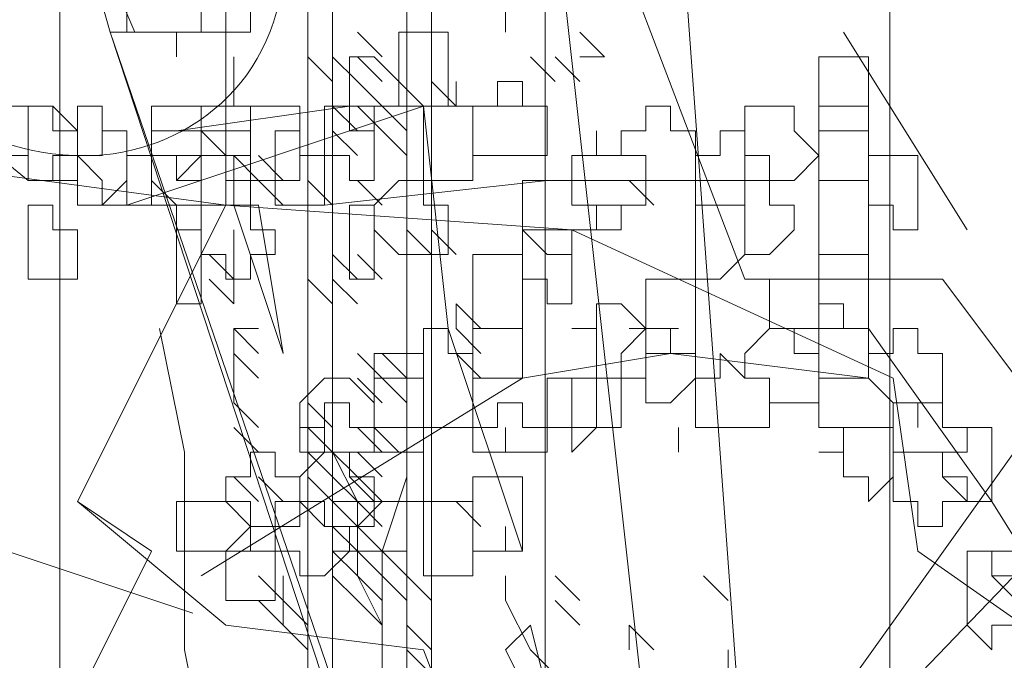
# Model space of a CAD drawing. Header units: millimetres. Extents: x 16698 to 93787, y -21104 to 39413.
# Tile 41 of 256: x 23474.9 to 23481.49, y 9758.48 to 9762.77. Entities that reach past the tile are written whole.
import ezdxf

# ---------------------------------------------------------------- set-up
doc = ezdxf.new("R2010")
doc.units = ezdxf.units.MM
doc.layers.add('_MODUS - zielen', color=66, linetype='Continuous', lineweight=9)
doc.layers.add('Hatch', color=4, linetype='Continuous', lineweight=5)

msp = doc.modelspace()

# ---------------------------------------------------------------- hatches: boundary and pattern name
at = {"layer": 'Hatch', "ltscale": 2, "true_color": 0xc7c7c7}
h = msp.add_hatch(dxfattribs=at)
h.set_pattern_fill('GRATE', color=9, scale=7, angle=90)
h.paths.add_polyline_path([(23182.90184, 9824.23322), (23670.94642, 9824.23322), (23670.94642, 9747.23322), (23182.90184, 9747.23322)])

# ---------------------------------------------------------------- linework, layer by layer
at = {"layer": '_MODUS - zielen', "transparency": 33554687}
msp.add_line((23476.05613, 9758.79796), (23474.61613, 9759.27796), dxfattribs=at)
for points in [[(23479.75102, 9761.03309), (23478.42731, 9764.50782), (23478.26185, 9766.16246), (23478.75824, 9767.98255), (23479.58555, 9769.30626), (23480.24741, 9770.9609), (23480.41287, 9774.27017)], [(23476.27629, 9761.52948), (23476.27629, 9763.84597), (23476.11082, 9765.99699), (23475.61443, 9767.48616), (23475.61443, 9768.97534), (23474.12526, 9770.29904), (23472.63609, 9771.78821), (23471.14692, 9773.11192)], [(23476.82616, 9769.1408), (23476.82616, 9750.1125), (23476.82616, 9750.1125)], [(23477.48802, 9768.14802), (23477.48802, 9750.1125), (23477.48802, 9750.1125)], [(23480.53748, 9768.04738), (23480.73945, 9766.83451), (23478.41521, 9763.80284), (23478.41521, 9758.34543), (23479.32461, 9757.33478), (23479.93052, 9757.33478)], [(23483.77099, 9768.04738), (23485.7928, 9765.41966), (23484.37795, 9761.98353), (23479.32461, 9756.72835), (23479.12264, 9757.33478)], [(23478.14987, 9766.49338), (23479.96997, 9750.1125), (23479.96997, 9750.1125)], [(23478.14987, 9766.49338), (23479.96997, 9750.1125), (23479.96997, 9750.1125)], [(23475.00606, 9764.1769), (23475.17153, 9763.84597), (23475.17153, 9763.84597), (23475.66792, 9762.68772), (23475.50246, 9762.68772)], [(23476.99163, 9764.1769), (23476.99163, 9750.1125), (23476.99163, 9750.1125)], [(23477.65348, 9764.1769), (23477.65348, 9750.1125), (23477.65348, 9750.1125)], [(23475.17153, 9763.84597), (23475.50246, 9762.68772), (23475.50246, 9762.68772)], [(23479.30811, 9763.6805), (23480.3009, 9750.1125), (23480.3009, 9750.1125)], [(23474.95258, 9761.69494), (23473.13248, 9763.18411), (23471.80877, 9762.52226)], [(23478.14987, 9762.68772), (23478.14987, 9762.85319), (23478.14987, 9762.85319)], [(23479.63904, 9750.1125), (23475.50246, 9762.68772), (23479.80451, 9750.1125)], [(23477.32255, 9762.52226), (23477.15709, 9762.68772), (23477.15709, 9762.68772)], [(23478.81172, 9762.52226), (23478.64626, 9762.68772), (23478.64626, 9762.68772)], [(23478.81172, 9762.52226), (23478.64626, 9762.68772), (23478.64626, 9762.68772)], [(23480.41287, 9762.68772), (23481.24019, 9761.36402), (23481.24019, 9761.36402)], [(23476.32977, 9762.3568), (23476.32977, 9762.52226), (23476.32977, 9762.52226)], [(23476.32977, 9762.3568), (23476.32977, 9762.52226), (23476.32977, 9762.52226)], [(23476.99163, 9762.3568), (23476.82616, 9762.52226), (23476.82616, 9762.52226)], [(23476.99163, 9762.3568), (23476.82616, 9762.52226), (23476.82616, 9762.52226)], [(23476.99163, 9762.3568), (23476.82616, 9762.52226), (23476.82616, 9762.52226)], [(23477.15709, 9762.3568), (23476.99163, 9762.52226), (23476.99163, 9762.52226)], [(23477.32255, 9762.3568), (23477.15709, 9762.52226), (23477.15709, 9762.52226)], [(23477.32255, 9762.3568), (23477.15709, 9762.52226), (23477.15709, 9762.52226)], [(23478.4808, 9762.3568), (23478.31533, 9762.52226), (23478.31533, 9762.52226)], [(23478.64626, 9762.3568), (23478.4808, 9762.52226), (23478.4808, 9762.52226)], [(23478.81172, 9762.52226), (23478.64626, 9762.52226), (23478.64626, 9762.52226)], [(23478.81172, 9762.52226), (23478.64626, 9762.52226), (23478.64626, 9762.52226)], [(23476.32977, 9762.19133), (23476.32977, 9762.3568), (23476.32977, 9762.3568)], [(23476.32977, 9762.19133), (23476.32977, 9762.3568), (23476.32977, 9762.3568)], [(23476.32977, 9762.19133), (23476.32977, 9762.3568), (23476.32977, 9762.3568)], [(23476.32977, 9762.19133), (23476.32977, 9762.3568), (23476.32977, 9762.3568)], [(23477.32255, 9762.19133), (23477.15709, 9762.3568), (23477.15709, 9762.3568)], [(23477.81894, 9762.19133), (23477.65348, 9762.3568), (23477.65348, 9762.3568)], [(23477.81894, 9762.19133), (23477.81894, 9762.3568), (23477.81894, 9762.3568)], [(23477.81894, 9762.19133), (23477.81894, 9762.3568), (23477.81894, 9762.3568)], [(23487.26733, 9760.11077), (23482.61885, 9755.25979), (23478.77825, 9754.04718), (23477.97037, 9754.85559), (23482.01294, 9760.51497), (23485.44854, 9761.32351), (23487.26733, 9762.33416), (23487.26733, 9760.11077)], [(23477.76546, 9760.70216), (23477.59999, 9762.19133), (23475.61443, 9761.52948)], [(23478.26185, 9762.19133), (23477.1036, 9762.19133), (23475.94536, 9762.02587)], [(23476.16431, 9762.19133), (23475.99885, 9762.19133), (23475.99885, 9762.19133)], [(23477.15709, 9762.02587), (23476.99163, 9762.19133), (23476.99163, 9762.19133)], [(23477.32255, 9762.19133), (23477.15709, 9762.19133), (23477.15709, 9762.19133)], [(23477.32255, 9762.02587), (23477.15709, 9762.19133), (23477.15709, 9762.19133)], [(23477.32255, 9762.02587), (23477.15709, 9762.19133), (23477.15709, 9762.19133)], [(23477.48802, 9762.02587), (23477.32255, 9762.19133), (23477.32255, 9762.19133)], [(23477.15709, 9761.86041), (23476.99163, 9762.02587), (23476.99163, 9762.02587)], [(23477.48802, 9761.86041), (23477.32255, 9762.02587), (23477.32255, 9762.02587)], [(23477.48802, 9761.86041), (23477.32255, 9762.02587), (23477.32255, 9762.02587)], [(23476.27629, 9761.52948), (23473.79433, 9761.86041), (23472.1397, 9760.70216)], [(23476.49524, 9761.69494), (23476.32977, 9761.86041), (23476.32977, 9761.86041)], [(23476.32977, 9761.86041), (23476.32977, 9761.52948), (23476.32977, 9761.52948)], [(23476.6607, 9761.69494), (23476.49524, 9761.86041), (23476.49524, 9761.86041)], [(23476.6607, 9761.69494), (23476.49524, 9761.86041), (23476.49524, 9761.86041)], [(23476.6607, 9761.69494), (23476.49524, 9761.86041), (23476.49524, 9761.86041)], [(23477.48802, 9761.69494), (23477.48802, 9761.86041), (23477.48802, 9761.86041)], [(23476.6607, 9761.52948), (23476.49524, 9761.69494), (23476.49524, 9761.69494)], [(23476.99163, 9761.52948), (23476.82616, 9761.69494), (23476.82616, 9761.69494)], [(23476.99163, 9761.52948), (23476.82616, 9761.69494), (23476.82616, 9761.69494)], [(23479.91648, 9761.69494), (23478.42731, 9761.69494), (23476.93814, 9761.52948)], [(23477.32255, 9761.52948), (23477.15709, 9761.69494), (23477.15709, 9761.69494)], [(23477.32255, 9761.52948), (23477.15709, 9761.69494), (23477.15709, 9761.69494)], [(23477.32255, 9761.52948), (23477.15709, 9761.69494), (23477.15709, 9761.69494)], [(23477.48802, 9761.52948), (23477.48802, 9761.69494), (23477.48802, 9761.69494)], [(23477.48802, 9761.52948), (23477.48802, 9761.69494), (23477.48802, 9761.69494)], [(23479.14265, 9761.52948), (23478.97719, 9761.69494), (23478.97719, 9761.69494)], [(23476.27629, 9761.52948), (23475.2835, 9759.54392), (23475.7799, 9759.21299), (23474.95258, 9757.55836), (23474.29072, 9756.56558)], [(23476.27629, 9761.52948), (23478.59277, 9761.36402), (23480.7438, 9760.37124)], [(23476.32977, 9761.52948), (23476.6607, 9760.5367), (23476.6607, 9760.5367)], [(23476.32977, 9761.52948), (23476.49524, 9761.52948), (23476.6607, 9760.5367), (23476.6607, 9760.5367)], [(23476.32977, 9761.19855), (23476.32977, 9761.36402), (23476.32977, 9761.36402)], [(23477.65348, 9761.19855), (23477.48802, 9761.36402), (23477.48802, 9761.36402)], [(23477.65348, 9761.19855), (23477.48802, 9761.36402), (23477.48802, 9761.36402)], [(23477.81894, 9761.19855), (23477.65348, 9761.36402), (23477.65348, 9761.36402)], [(23477.81894, 9761.19855), (23477.65348, 9761.36402), (23477.65348, 9761.36402)], [(23476.32977, 9761.03309), (23476.16431, 9761.19855), (23476.16431, 9761.19855)], [(23476.32977, 9761.03309), (23476.32977, 9761.19855), (23476.32977, 9761.19855)], [(23476.32977, 9761.03309), (23476.32977, 9761.19855), (23476.32977, 9761.19855)], [(23476.32977, 9761.03309), (23476.32977, 9761.19855), (23476.32977, 9761.19855)], [(23477.15709, 9761.03309), (23476.99163, 9761.19855), (23476.99163, 9761.19855)], [(23477.32255, 9761.03309), (23477.15709, 9761.19855), (23477.15709, 9761.19855)], [(23477.32255, 9761.03309), (23477.15709, 9761.19855), (23477.15709, 9761.19855)], [(23477.32255, 9761.03309), (23477.15709, 9761.19855), (23477.15709, 9761.19855)], [(23476.32977, 9760.86763), (23476.16431, 9761.03309), (23476.16431, 9761.03309)], [(23476.32977, 9760.86763), (23476.32977, 9761.03309), (23476.32977, 9761.03309)], [(23476.32977, 9760.86763), (23476.32977, 9761.03309), (23476.32977, 9761.03309)], [(23476.99163, 9760.86763), (23476.82616, 9761.03309), (23476.82616, 9761.03309)], [(23477.15709, 9760.86763), (23476.99163, 9761.03309), (23476.99163, 9761.03309)], [(23477.15709, 9760.86763), (23476.99163, 9761.03309), (23476.99163, 9761.03309)], [(23479.75102, 9761.03309), (23481.07473, 9761.03309), (23481.07473, 9761.03309)], [(23481.07473, 9761.03309), (23482.06751, 9759.70938), (23482.89482, 9758.38567)], [(23477.98441, 9760.70216), (23477.81894, 9760.86763), (23477.81894, 9760.86763)], [(23477.81894, 9760.70216), (23477.81894, 9760.86763), (23477.81894, 9760.86763)], [(23477.98441, 9760.70216), (23477.81894, 9760.86763), (23477.81894, 9760.86763)], [(23477.48802, 9749.78157), (23477.32255, 9751.76714), (23476.99163, 9753.91816), (23476.49524, 9755.0764), (23476.49524, 9756.40011), (23476.16431, 9757.72382), (23475.99885, 9758.55114), (23475.99885, 9759.87485), (23475.83338, 9760.70216)], [(23476.49524, 9760.70216), (23476.32977, 9760.70216), (23476.32977, 9760.70216)], [(23476.32977, 9760.5367), (23476.32977, 9760.70216), (23476.32977, 9760.70216)], [(23476.49524, 9760.5367), (23476.32977, 9760.70216), (23476.32977, 9760.70216)], [(23476.49524, 9760.70216), (23476.32977, 9760.70216), (23476.32977, 9760.70216)], [(23476.32977, 9760.5367), (23476.32977, 9760.70216), (23476.32977, 9760.70216)], [(23476.49524, 9760.5367), (23476.32977, 9760.70216), (23476.32977, 9760.70216)], [(23476.49524, 9760.70216), (23476.32977, 9760.70216), (23476.32977, 9760.70216)], [(23476.32977, 9760.5367), (23476.32977, 9760.70216), (23476.32977, 9760.70216)], [(23476.49524, 9760.5367), (23476.32977, 9760.70216), (23476.32977, 9760.70216)], [(23476.49524, 9760.70216), (23476.32977, 9760.70216), (23476.32977, 9760.70216)], [(23476.32977, 9760.5367), (23476.32977, 9760.70216), (23476.32977, 9760.70216)], [(23476.49524, 9760.5367), (23476.32977, 9760.70216), (23476.32977, 9760.70216)], [(23478.26185, 9759.21299), (23477.76546, 9760.70216), (23477.76546, 9760.70216)], [(23477.98441, 9760.5367), (23477.81894, 9760.70216), (23477.81894, 9760.70216)], [(23479.14265, 9760.70216), (23478.97719, 9760.70216), (23478.97719, 9760.70216)], [(23479.30811, 9760.70216), (23479.14265, 9760.70216), (23479.14265, 9760.70216)], [(23479.30811, 9760.70216), (23479.14265, 9760.70216), (23479.14265, 9760.70216)], [(23480.57834, 9760.70216), (23481.40565, 9759.54392), (23482.23297, 9758.22021)], [(23479.25463, 9760.5367), (23478.26185, 9760.37124), (23476.11082, 9759.04753)], [(23476.49524, 9760.37124), (23476.32977, 9760.5367), (23476.32977, 9760.5367)], [(23476.32977, 9760.37124), (23476.32977, 9760.5367), (23476.32977, 9760.5367)], [(23477.32255, 9760.37124), (23477.15709, 9760.5367), (23477.15709, 9760.5367)], [(23477.32255, 9760.37124), (23477.15709, 9760.5367), (23477.15709, 9760.5367)], [(23477.32255, 9760.37124), (23477.15709, 9760.5367), (23477.15709, 9760.5367)], [(23477.48802, 9760.37124), (23477.32255, 9760.5367), (23477.32255, 9760.5367)], [(23477.48802, 9760.37124), (23477.32255, 9760.5367), (23477.32255, 9760.5367)], [(23477.98441, 9760.37124), (23477.81894, 9760.5367), (23477.81894, 9760.5367)], [(23477.98441, 9760.37124), (23477.81894, 9760.5367), (23477.81894, 9760.5367)], [(23480.57834, 9760.37124), (23479.25463, 9760.5367), (23479.25463, 9760.5367)], [(23476.32977, 9760.20577), (23476.32977, 9760.37124), (23476.32977, 9760.37124)], [(23477.32255, 9760.20577), (23477.15709, 9760.37124), (23477.15709, 9760.37124)], [(23477.48802, 9760.20577), (23477.32255, 9760.37124), (23477.32255, 9760.37124)], [(23477.48802, 9760.20577), (23477.32255, 9760.37124), (23477.32255, 9760.37124)], [(23480.7438, 9760.37124), (23480.90926, 9759.21299), (23482.5639, 9758.05475), (23483.39121, 9756.56558)], [(23476.49524, 9760.04031), (23476.32977, 9760.20577), (23476.32977, 9760.20577)], [(23476.49524, 9760.04031), (23476.32977, 9760.20577), (23476.32977, 9760.20577)], [(23476.99163, 9760.04031), (23476.82616, 9760.20577), (23476.82616, 9760.20577)], [(23476.99163, 9760.04031), (23476.82616, 9760.20577), (23476.82616, 9760.20577)], [(23476.99163, 9760.04031), (23476.82616, 9760.20577), (23476.82616, 9760.20577)], [(23476.49524, 9759.87485), (23476.32977, 9760.04031), (23476.32977, 9760.04031)], [(23476.99163, 9759.87485), (23476.82616, 9760.04031), (23476.82616, 9760.04031)], [(23477.32255, 9758.7166), (23477.15709, 9759.04753), (23477.15709, 9759.37845), (23477.15709, 9759.54392), (23476.99163, 9759.87485), (23476.99163, 9760.04031), (23476.99163, 9760.04031)], [(23477.32255, 9759.87485), (23477.15709, 9760.04031), (23477.15709, 9760.04031)], [(23477.32255, 9759.87485), (23477.15709, 9760.04031), (23477.15709, 9760.04031)], [(23477.32255, 9759.87485), (23477.15709, 9760.04031), (23477.15709, 9760.04031)], [(23478.14987, 9759.87485), (23478.14987, 9760.04031), (23478.14987, 9760.04031)], [(23479.30811, 9759.87485), (23479.30811, 9760.04031), (23479.30811, 9760.04031)], [(23476.99163, 9759.87485), (23476.82616, 9759.87485), (23476.82616, 9759.87485)], [(23476.99163, 9759.87485), (23476.82616, 9759.87485), (23476.82616, 9759.87485)], [(23476.99163, 9759.70938), (23476.82616, 9759.87485), (23476.82616, 9759.87485)], [(23476.99163, 9759.70938), (23476.82616, 9759.87485), (23476.82616, 9759.87485)], [(23476.99163, 9759.70938), (23476.82616, 9759.87485), (23476.82616, 9759.87485)], [(23476.99163, 9759.70938), (23476.82616, 9759.87485), (23476.82616, 9759.87485)], [(23477.15709, 9759.87485), (23476.99163, 9759.87485), (23476.99163, 9759.87485)], [(23477.15709, 9759.70938), (23476.99163, 9759.87485), (23476.99163, 9759.87485)], [(23477.15709, 9759.70938), (23476.99163, 9759.87485), (23476.99163, 9759.87485)], [(23477.32255, 9759.87485), (23477.15709, 9759.87485), (23477.15709, 9759.87485)], [(23477.32255, 9759.70938), (23477.15709, 9759.87485), (23477.15709, 9759.87485)], [(23477.32255, 9759.87485), (23477.15709, 9759.87485), (23477.15709, 9759.87485)], [(23477.32255, 9759.70938), (23477.15709, 9759.87485), (23477.15709, 9759.87485)], [(23477.32255, 9759.70938), (23477.15709, 9759.87485), (23477.15709, 9759.87485)], [(23476.49524, 9759.54392), (23476.32977, 9759.70938), (23476.32977, 9759.70938)], [(23476.49524, 9759.54392), (23476.32977, 9759.70938), (23476.32977, 9759.70938)], [(23476.6607, 9759.54392), (23476.49524, 9759.70938), (23476.49524, 9759.70938)], [(23476.6607, 9759.54392), (23476.49524, 9759.70938), (23476.49524, 9759.70938)], [(23476.6607, 9759.54392), (23476.49524, 9759.70938), (23476.49524, 9759.70938)], [(23476.99163, 9759.54392), (23476.82616, 9759.70938), (23476.82616, 9759.70938)], [(23476.99163, 9759.54392), (23476.82616, 9759.70938), (23476.82616, 9759.70938)], [(23476.99163, 9757.72382), (23477.32255, 9758.05475), (23477.32255, 9758.38567), (23477.32255, 9758.55114), (23477.32255, 9758.88206), (23477.32255, 9759.21299), (23477.48802, 9759.70938)], [(23477.15709, 9759.54392), (23476.99163, 9759.70938), (23476.99163, 9759.70938)], [(23477.15709, 9759.54392), (23476.99163, 9759.70938), (23476.99163, 9759.70938)], [(23477.15709, 9759.54392), (23476.99163, 9759.70938), (23476.99163, 9759.70938)], [(23477.32255, 9759.54392), (23477.15709, 9759.70938), (23477.15709, 9759.70938)], [(23477.32255, 9759.54392), (23477.15709, 9759.70938), (23477.15709, 9759.70938)], [(23477.32255, 9759.54392), (23477.15709, 9759.70938), (23477.15709, 9759.70938)], [(23477.48802, 9759.54392), (23477.48802, 9759.70938), (23477.48802, 9759.70938)], [(23479.42009, 9751.60167), (23479.25463, 9753.58723), (23478.59277, 9755.40733), (23478.42731, 9756.40011), (23477.59999, 9758.55114), (23476.27629, 9758.7166), (23475.2835, 9759.54392)], [(23477.15709, 9759.54392), (23476.99163, 9759.54392), (23476.99163, 9759.54392)], [(23477.15709, 9759.37845), (23476.99163, 9759.54392), (23476.99163, 9759.54392)], [(23477.32255, 9759.54392), (23477.15709, 9759.54392), (23477.15709, 9759.54392)], [(23477.32255, 9759.37845), (23477.15709, 9759.54392), (23477.15709, 9759.54392)], [(23477.15709, 9759.37845), (23477.32255, 9759.54392), (23477.32255, 9759.54392)], [(23477.32255, 9759.54392), (23477.15709, 9759.54392), (23477.15709, 9759.54392)], [(23477.48802, 9759.54392), (23477.32255, 9759.54392), (23477.32255, 9759.54392)], [(23477.98441, 9759.37845), (23477.81894, 9759.54392), (23477.81894, 9759.54392)], [(23477.15709, 9759.21299), (23476.99163, 9759.37845), (23476.99163, 9759.37845)], [(23477.15709, 9759.21299), (23476.99163, 9759.37845), (23476.99163, 9759.37845)], [(23477.32255, 9759.21299), (23477.15709, 9759.37845), (23477.15709, 9759.37845)], [(23478.14987, 9759.21299), (23478.14987, 9759.37845), (23478.14987, 9759.37845)], [(23476.6607, 9759.21299), (23476.49524, 9759.21299), (23476.49524, 9759.21299)], [(23477.15709, 9759.21299), (23476.99163, 9759.21299), (23476.99163, 9759.21299)], [(23477.15709, 9759.04753), (23476.99163, 9759.21299), (23476.99163, 9759.21299)], [(23477.15709, 9759.21299), (23476.99163, 9759.21299), (23476.99163, 9759.21299)], [(23477.32255, 9759.21299), (23477.15709, 9759.21299), (23477.15709, 9759.21299)], [(23477.32255, 9759.04753), (23477.15709, 9759.21299), (23477.15709, 9759.21299)], [(23477.32255, 9759.21299), (23477.15709, 9759.21299), (23477.15709, 9759.21299)], [(23477.32255, 9759.04753), (23477.15709, 9759.21299), (23477.15709, 9759.21299)], [(23477.32255, 9759.21299), (23477.15709, 9759.21299), (23477.15709, 9759.21299)], [(23477.48802, 9759.21299), (23477.32255, 9759.21299), (23477.32255, 9759.21299)], [(23477.48802, 9759.04753), (23477.32255, 9759.21299), (23477.32255, 9759.21299)], [(23476.6607, 9758.88206), (23476.49524, 9759.04753), (23476.49524, 9759.04753)], [(23476.6607, 9758.88206), (23476.6607, 9759.04753), (23476.6607, 9759.04753)], [(23477.15709, 9758.88206), (23476.99163, 9759.04753), (23476.99163, 9759.04753)], [(23477.32255, 9758.88206), (23477.15709, 9759.04753), (23477.15709, 9759.04753)], [(23477.32255, 9758.88206), (23477.15709, 9759.04753), (23477.15709, 9759.04753)], [(23477.32255, 9758.88206), (23477.15709, 9759.04753), (23477.15709, 9759.04753)], [(23477.32255, 9758.88206), (23477.15709, 9759.04753), (23477.15709, 9759.04753)], [(23477.32255, 9758.88206), (23477.15709, 9759.04753), (23477.15709, 9759.04753)], [(23477.32255, 9758.88206), (23477.15709, 9759.04753), (23477.15709, 9759.04753)], [(23477.32255, 9758.88206), (23477.15709, 9759.04753), (23477.15709, 9759.04753)], [(23477.48802, 9758.88206), (23477.32255, 9759.04753), (23477.32255, 9759.04753)], [(23477.48802, 9758.88206), (23477.32255, 9759.04753), (23477.32255, 9759.04753)], [(23477.48802, 9758.88206), (23477.32255, 9759.04753), (23477.32255, 9759.04753)], [(23477.65348, 9758.88206), (23477.48802, 9759.04753), (23477.48802, 9759.04753)], [(23477.65348, 9758.88206), (23477.48802, 9759.04753), (23477.48802, 9759.04753)], [(23477.65348, 9758.88206), (23477.48802, 9759.04753), (23477.48802, 9759.04753)], [(23478.14987, 9758.88206), (23478.14987, 9759.04753), (23478.14987, 9759.04753)], [(23478.64626, 9758.88206), (23478.4808, 9759.04753), (23478.4808, 9759.04753)], [(23479.63904, 9758.88206), (23479.47358, 9759.04753), (23479.47358, 9759.04753)], [(23479.63904, 9758.88206), (23479.47358, 9759.04753), (23479.47358, 9759.04753)], [(23479.63904, 9758.88206), (23479.47358, 9759.04753), (23479.47358, 9759.04753)], [(23479.63904, 9758.88206), (23479.47358, 9759.04753), (23479.47358, 9759.04753)], [(23479.63904, 9758.88206), (23479.47358, 9759.04753), (23479.47358, 9759.04753)], [(23479.63904, 9758.88206), (23479.47358, 9759.04753), (23479.47358, 9759.04753)], [(23479.63904, 9758.88206), (23479.47358, 9759.04753), (23479.47358, 9759.04753)], [(23479.63904, 9758.88206), (23479.47358, 9759.04753), (23479.47358, 9759.04753)], [(23479.63904, 9758.88206), (23479.47358, 9759.04753), (23479.47358, 9759.04753)], [(23479.63904, 9758.88206), (23479.47358, 9759.04753), (23479.47358, 9759.04753)], [(23479.63904, 9758.88206), (23479.47358, 9759.04753), (23479.47358, 9759.04753)], [(23479.63904, 9758.88206), (23479.47358, 9759.04753), (23479.47358, 9759.04753)], [(23476.6607, 9758.7166), (23476.49524, 9758.88206), (23476.49524, 9758.88206)], [(23476.6607, 9758.7166), (23476.6607, 9758.88206), (23476.6607, 9758.88206)], [(23476.82616, 9758.7166), (23476.6607, 9758.88206), (23476.6607, 9758.88206)], [(23476.6607, 9758.7166), (23476.6607, 9758.88206), (23476.6607, 9758.88206)], [(23476.82616, 9758.7166), (23476.6607, 9758.88206), (23476.6607, 9758.88206)], [(23476.82616, 9758.7166), (23476.6607, 9758.88206), (23476.6607, 9758.88206)], [(23477.32255, 9758.7166), (23477.15709, 9758.88206), (23477.15709, 9758.88206)], [(23478.14987, 9758.88206), (23478.31533, 9758.55114), (23478.31533, 9758.55114)], [(23478.64626, 9758.7166), (23478.4808, 9758.88206), (23478.4808, 9758.88206)], [(23476.82616, 9758.55114), (23476.6607, 9758.7166), (23476.6607, 9758.7166)], [(23477.65348, 9758.55114), (23477.48802, 9758.7166), (23477.48802, 9758.7166)], [(23477.65348, 9758.55114), (23477.48802, 9758.7166), (23477.48802, 9758.7166)], [(23478.14987, 9758.55114), (23478.31533, 9758.7166), (23478.4808, 9758.05475), (23478.4808, 9757.88928)], [(23479.14265, 9758.55114), (23478.97719, 9758.7166), (23478.97719, 9758.7166)], [(23479.14265, 9758.55114), (23478.97719, 9758.7166), (23478.97719, 9758.7166)], [(23479.14265, 9758.55114), (23478.97719, 9758.7166), (23478.97719, 9758.7166)], [(23478.97719, 9758.55114), (23478.97719, 9758.7166), (23478.97719, 9758.7166)], [(23479.14265, 9758.55114), (23478.97719, 9758.7166), (23478.97719, 9758.7166)], [(23477.65348, 9758.38567), (23477.48802, 9758.55114), (23477.48802, 9758.55114)], [(23478.14987, 9758.55114), (23478.4808, 9757.88928), (23478.4808, 9757.88928)], [(23478.4808, 9758.38567), (23478.31533, 9758.55114), (23478.31533, 9758.55114)], [(23478.4808, 9758.38567), (23478.31533, 9758.55114), (23478.31533, 9758.55114)], [(23479.63904, 9758.55114), (23479.63904, 9754.91094), (23479.63904, 9754.91094)]]:
    msp.add_lwpolyline(points, dxfattribs=at)
for points in [[(23476.11082, 9763.18411), (23476.11082, 9763.18411), (23476.11082, 9763.01865), (23476.11082, 9763.01865), (23476.11082, 9762.85319), (23476.11082, 9762.85319), (23476.11082, 9762.68772), (23476.27629, 9762.68772), (23476.44175, 9762.68772), (23476.44175, 9762.85319), (23476.44175, 9763.01865), (23476.44175, 9763.01865), (23476.44175, 9763.18411), (23476.27629, 9763.18411), (23476.11082, 9763.34958)], [(23475.7799, 9763.01865), (23475.7799, 9763.01865), (23475.61443, 9763.01865), (23475.61443, 9762.85319), (23475.61443, 9762.68772), (23475.7799, 9762.68772), (23475.7799, 9762.68772), (23475.94536, 9762.68772), (23475.94536, 9762.52226), (23475.94536, 9762.52226), (23475.94536, 9762.68772), (23476.11082, 9762.68772), (23476.11082, 9762.68772), (23476.11082, 9762.85319), (23476.11082, 9763.01865), (23475.94536, 9763.01865), (23475.94536, 9763.01865), (23475.94536, 9763.01865)], [(23477.59999, 9762.68772), (23477.43453, 9762.68772), (23477.43453, 9762.52226), (23477.43453, 9762.52226), (23477.43453, 9762.3568), (23477.59999, 9762.19133), (23477.59999, 9762.19133), (23477.76546, 9762.19133), (23477.76546, 9762.3568), (23477.76546, 9762.52226), (23477.76546, 9762.52226), (23477.76546, 9762.68772)], [(23477.1036, 9762.52226), (23477.1036, 9762.52226), (23477.1036, 9762.52226), (23477.1036, 9762.3568), (23477.1036, 9762.19133), (23477.1036, 9762.19133), (23477.1036, 9762.02587), (23477.26907, 9762.02587), (23477.26907, 9762.02587), (23477.26907, 9762.19133), (23477.43453, 9762.19133), (23477.43453, 9762.19133), (23477.43453, 9762.3568), (23477.26907, 9762.52226), (23477.26907, 9762.52226)], [(23480.24741, 9762.52226), (23480.24741, 9762.52226), (23480.24741, 9762.3568), (23480.24741, 9762.19133), (23480.24741, 9762.19133), (23480.24741, 9762.02587), (23480.41287, 9762.02587), (23480.57834, 9762.02587), (23480.57834, 9762.19133), (23480.57834, 9762.19133), (23480.57834, 9762.3568), (23480.57834, 9762.52226), (23480.41287, 9762.52226)], [(23478.09638, 9762.3568), (23478.09638, 9762.19133), (23477.93092, 9762.19133), (23477.93092, 9762.19133), (23477.93092, 9762.02587), (23477.93092, 9761.86041), (23478.09638, 9761.86041), (23478.09638, 9761.86041), (23478.26185, 9761.86041), (23478.26185, 9761.86041), (23478.26185, 9761.86041), (23478.42731, 9761.86041), (23478.42731, 9762.02587), (23478.42731, 9762.19133), (23478.26185, 9762.19133), (23478.26185, 9762.19133), (23478.26185, 9762.19133), (23478.26185, 9762.3568)], [(23474.95258, 9762.19133), (23474.78711, 9762.19133), (23474.78711, 9762.02587), (23474.78711, 9761.86041), (23474.78711, 9761.86041), (23474.95258, 9761.86041), (23474.95258, 9761.69494), (23474.95258, 9761.69494), (23475.11804, 9761.69494), (23475.11804, 9761.86041), (23475.2835, 9761.86041), (23475.2835, 9761.86041), (23475.2835, 9762.02587), (23475.11804, 9762.02587), (23475.11804, 9762.19133)], [(23474.95258, 9762.19133), (23474.95258, 9762.19133), (23474.95258, 9762.02587), (23474.95258, 9761.86041), (23474.95258, 9761.86041), (23474.95258, 9761.69494), (23474.95258, 9761.69494), (23475.11804, 9761.69494), (23475.2835, 9761.69494), (23475.2835, 9761.86041), (23475.2835, 9761.86041), (23475.2835, 9762.02587), (23475.11804, 9762.19133)], [(23475.2835, 9762.19133), (23475.2835, 9762.02587), (23475.2835, 9761.86041), (23475.2835, 9761.86041), (23475.2835, 9761.69494), (23475.2835, 9761.69494), (23475.2835, 9761.52948), (23475.44897, 9761.52948), (23475.61443, 9761.69494), (23475.61443, 9761.86041), (23475.61443, 9761.86041), (23475.61443, 9762.02587), (23475.44897, 9762.02587), (23475.44897, 9762.19133)], [(23475.94536, 9762.19133), (23475.7799, 9762.19133), (23475.7799, 9762.19133), (23475.7799, 9762.02587), (23475.7799, 9761.86041), (23475.94536, 9761.86041), (23475.94536, 9761.86041), (23475.94536, 9761.69494), (23476.11082, 9761.86041), (23476.11082, 9761.86041), (23476.11082, 9762.02587), (23476.11082, 9762.02587), (23476.11082, 9762.19133)], [(23476.11082, 9762.19133), (23476.11082, 9762.19133), (23476.11082, 9762.19133), (23476.11082, 9762.02587), (23476.11082, 9761.86041), (23476.11082, 9761.86041), (23476.11082, 9761.86041), (23476.27629, 9761.86041), (23476.27629, 9761.69494), (23476.44175, 9761.69494), (23476.44175, 9761.86041), (23476.44175, 9761.86041), (23476.44175, 9761.86041), (23476.44175, 9762.02587), (23476.44175, 9762.19133), (23476.44175, 9762.19133), (23476.27629, 9762.19133)], [(23476.44175, 9762.19133), (23476.44175, 9762.19133), (23476.44175, 9762.02587), (23476.44175, 9761.86041), (23476.44175, 9761.86041), (23476.44175, 9761.69494), (23476.60721, 9761.69494), (23476.77268, 9761.69494), (23476.77268, 9761.86041), (23476.77268, 9761.86041), (23476.77268, 9761.86041), (23476.77268, 9761.86041), (23476.77268, 9762.02587), (23476.77268, 9762.19133), (23476.60721, 9762.19133)], [(23477.1036, 9762.19133), (23476.93814, 9762.19133), (23476.93814, 9762.02587), (23476.93814, 9761.86041), (23476.93814, 9761.86041), (23477.1036, 9761.86041), (23477.1036, 9761.69494), (23477.1036, 9761.69494), (23477.26907, 9761.69494), (23477.26907, 9761.86041), (23477.26907, 9761.86041), (23477.26907, 9761.86041), (23477.26907, 9762.02587), (23477.26907, 9762.02587), (23477.26907, 9762.19133)], [(23477.59999, 9762.19133), (23477.59999, 9762.02587), (23477.59999, 9761.86041), (23477.59999, 9761.86041), (23477.59999, 9761.69494), (23477.76546, 9761.69494), (23477.93092, 9761.69494), (23477.93092, 9761.69494), (23477.93092, 9761.86041), (23477.93092, 9761.86041), (23477.93092, 9762.02587), (23477.93092, 9762.19133), (23477.76546, 9762.19133)], [(23479.08916, 9762.19133), (23479.08916, 9762.02587), (23478.9237, 9762.02587), (23478.9237, 9761.86041), (23479.08916, 9761.86041), (23479.08916, 9761.69494), (23479.08916, 9761.69494), (23479.25463, 9761.69494), (23479.42009, 9761.69494), (23479.42009, 9761.86041), (23479.42009, 9761.86041), (23479.42009, 9762.02587), (23479.25463, 9762.02587), (23479.25463, 9762.19133)], [(23479.91648, 9762.19133), (23479.75102, 9762.19133), (23479.75102, 9762.02587), (23479.75102, 9761.86041), (23479.75102, 9761.86041), (23479.91648, 9761.86041), (23479.91648, 9761.69494), (23479.91648, 9761.69494), (23480.08194, 9761.69494), (23480.24741, 9761.86041), (23480.24741, 9761.86041), (23480.08194, 9762.02587), (23480.08194, 9762.19133)], [(23480.24741, 9762.19133), (23480.24741, 9762.02587), (23480.24741, 9761.86041), (23480.24741, 9761.86041), (23480.24741, 9761.86041), (23480.24741, 9761.69494), (23480.41287, 9761.69494), (23480.57834, 9761.69494), (23480.57834, 9761.69494), (23480.57834, 9761.86041), (23480.57834, 9761.86041), (23480.57834, 9762.02587), (23480.57834, 9762.02587), (23480.57834, 9762.19133), (23480.41287, 9762.19133)], [(23475.44897, 9762.02587), (23475.44897, 9761.86041), (23475.2835, 9761.86041), (23475.2835, 9761.86041), (23475.44897, 9761.69494), (23475.44897, 9761.52948), (23475.61443, 9761.52948), (23475.61443, 9761.52948), (23475.7799, 9761.52948), (23475.7799, 9761.69494), (23475.7799, 9761.86041), (23475.7799, 9761.86041), (23475.61443, 9761.86041), (23475.61443, 9762.02587), (23475.61443, 9762.02587)], [(23475.94536, 9762.02587), (23475.7799, 9762.02587), (23475.7799, 9761.86041), (23475.7799, 9761.86041), (23475.7799, 9761.69494), (23475.94536, 9761.52948), (23475.94536, 9761.52948), (23476.11082, 9761.52948), (23476.11082, 9761.69494), (23476.11082, 9761.69494), (23476.11082, 9761.86041), (23476.11082, 9761.86041), (23476.11082, 9762.02587)], [(23476.11082, 9761.86041), (23475.94536, 9761.86041), (23475.94536, 9761.69494), (23476.11082, 9761.69494), (23476.11082, 9761.52948), (23476.11082, 9761.52948), (23476.27629, 9761.52948), (23476.44175, 9761.52948), (23476.44175, 9761.69494), (23476.44175, 9761.86041), (23476.27629, 9761.86041), (23476.11082, 9762.02587)], [(23476.11082, 9762.02587), (23476.11082, 9762.02587), (23476.11082, 9761.86041), (23476.11082, 9761.86041), (23476.11082, 9761.69494), (23476.11082, 9761.52948), (23476.27629, 9761.52948), (23476.44175, 9761.52948), (23476.44175, 9761.69494), (23476.44175, 9761.86041), (23476.44175, 9761.86041), (23476.44175, 9762.02587), (23476.27629, 9762.02587)], [(23476.77268, 9762.02587), (23476.60721, 9762.02587), (23476.60721, 9761.86041), (23476.60721, 9761.86041), (23476.60721, 9761.69494), (23476.60721, 9761.52948), (23476.77268, 9761.52948), (23476.77268, 9761.52948), (23476.77268, 9761.52948), (23476.77268, 9761.52948), (23476.93814, 9761.52948), (23476.93814, 9761.69494), (23476.93814, 9761.86041), (23476.93814, 9761.86041), (23476.77268, 9761.86041)], [(23478.75824, 9761.86041), (23478.59277, 9761.86041), (23478.59277, 9761.86041), (23478.59277, 9761.69494), (23478.59277, 9761.52948), (23478.75824, 9761.52948), (23478.75824, 9761.52948), (23478.75824, 9761.52948), (23478.9237, 9761.52948), (23478.9237, 9761.52948), (23479.08916, 9761.52948), (23479.08916, 9761.69494), (23479.08916, 9761.86041), (23478.9237, 9761.86041), (23478.9237, 9761.86041), (23478.75824, 9761.86041), (23478.75824, 9762.02587), (23478.75824, 9762.02587)], [(23479.58555, 9761.86041), (23479.42009, 9761.86041), (23479.42009, 9761.86041), (23479.42009, 9761.69494), (23479.42009, 9761.52948), (23479.58555, 9761.52948), (23479.58555, 9761.52948), (23479.75102, 9761.52948), (23479.75102, 9761.52948), (23479.75102, 9761.52948), (23479.75102, 9761.69494), (23479.75102, 9761.86041), (23479.75102, 9761.86041), (23479.75102, 9761.86041), (23479.75102, 9762.02587), (23479.58555, 9762.02587)], [(23475.7799, 9761.86041), (23475.7799, 9761.86041), (23475.61443, 9761.86041), (23475.61443, 9761.69494), (23475.61443, 9761.52948), (23475.7799, 9761.52948), (23475.94536, 9761.52948), (23475.94536, 9761.36402), (23475.94536, 9761.36402), (23475.94536, 9761.52948), (23476.11082, 9761.52948), (23476.11082, 9761.52948), (23476.11082, 9761.69494), (23476.11082, 9761.86041), (23475.94536, 9761.86041), (23475.94536, 9761.86041), (23475.94536, 9761.86041)], [(23478.75824, 9761.86041), (23478.75824, 9761.86041), (23478.59277, 9761.86041), (23478.59277, 9761.69494), (23478.59277, 9761.52948), (23478.75824, 9761.52948), (23478.75824, 9761.52948), (23478.75824, 9761.52948), (23478.75824, 9761.36402), (23478.9237, 9761.36402), (23478.9237, 9761.52948), (23479.08916, 9761.52948), (23479.08916, 9761.52948), (23479.08916, 9761.69494), (23479.08916, 9761.86041), (23478.9237, 9761.86041), (23478.9237, 9761.86041)], [(23480.7438, 9761.86041), (23480.57834, 9761.86041), (23480.57834, 9761.69494), (23480.57834, 9761.52948), (23480.57834, 9761.52948), (23480.7438, 9761.52948), (23480.7438, 9761.36402), (23480.90926, 9761.36402), (23480.90926, 9761.36402), (23480.90926, 9761.52948), (23480.90926, 9761.52948), (23480.90926, 9761.69494), (23480.90926, 9761.86041), (23480.90926, 9761.86041)], [(23477.43453, 9761.69494), (23477.26907, 9761.52948), (23477.26907, 9761.52948), (23477.26907, 9761.36402), (23477.43453, 9761.19855), (23477.59999, 9761.19855), (23477.59999, 9761.19855), (23477.59999, 9761.19855), (23477.59999, 9761.19855), (23477.76546, 9761.19855), (23477.76546, 9761.36402), (23477.76546, 9761.52948), (23477.59999, 9761.52948), (23477.59999, 9761.69494)], [(23478.42731, 9761.69494), (23478.26185, 9761.69494), (23478.26185, 9761.52948), (23478.26185, 9761.52948), (23478.26185, 9761.36402), (23478.42731, 9761.19855), (23478.59277, 9761.19855), (23478.59277, 9761.19855), (23478.59277, 9761.36402), (23478.75824, 9761.36402), (23478.75824, 9761.52948), (23478.59277, 9761.52948), (23478.59277, 9761.69494), (23478.59277, 9761.69494)], [(23479.75102, 9761.69494), (23479.75102, 9761.69494), (23479.75102, 9761.52948), (23479.75102, 9761.52948), (23479.75102, 9761.36402), (23479.75102, 9761.36402), (23479.75102, 9761.19855), (23479.91648, 9761.19855), (23479.91648, 9761.19855), (23480.08194, 9761.36402), (23480.08194, 9761.52948), (23480.08194, 9761.52948), (23479.91648, 9761.52948), (23479.91648, 9761.69494), (23479.91648, 9761.69494)], [(23480.24741, 9761.69494), (23480.24741, 9761.52948), (23480.24741, 9761.52948), (23480.24741, 9761.52948), (23480.24741, 9761.36402), (23480.24741, 9761.36402), (23480.24741, 9761.19855), (23480.41287, 9761.19855), (23480.41287, 9761.19855), (23480.57834, 9761.19855), (23480.57834, 9761.19855), (23480.57834, 9761.36402), (23480.57834, 9761.52948), (23480.57834, 9761.52948), (23480.57834, 9761.52948), (23480.57834, 9761.69494), (23480.41287, 9761.69494)], [(23474.95258, 9761.52948), (23474.95258, 9761.36402), (23474.95258, 9761.19855), (23474.95258, 9761.19855), (23474.95258, 9761.03309), (23474.95258, 9761.03309), (23474.95258, 9761.03309), (23475.11804, 9761.03309), (23475.2835, 9761.03309), (23475.2835, 9761.19855), (23475.2835, 9761.19855), (23475.2835, 9761.36402), (23475.11804, 9761.36402), (23475.11804, 9761.52948)], [(23476.27629, 9761.52948), (23476.11082, 9761.52948), (23476.11082, 9761.36402), (23476.11082, 9761.19855), (23476.11082, 9761.19855), (23476.27629, 9761.19855), (23476.27629, 9761.03309), (23476.44175, 9761.03309), (23476.44175, 9761.03309), (23476.44175, 9761.19855), (23476.60721, 9761.19855), (23476.60721, 9761.19855), (23476.60721, 9761.36402), (23476.44175, 9761.36402), (23476.44175, 9761.52948), (23476.44175, 9761.52948)], [(23477.1036, 9761.52948), (23477.1036, 9761.52948), (23477.1036, 9761.36402), (23477.1036, 9761.19855), (23477.1036, 9761.19855), (23477.1036, 9761.03309), (23477.26907, 9761.03309), (23477.26907, 9761.03309), (23477.26907, 9761.19855), (23477.26907, 9761.19855), (23477.26907, 9761.36402), (23477.26907, 9761.52948), (23477.26907, 9761.52948)], [(23479.42009, 9761.52948), (23479.42009, 9761.52948), (23479.42009, 9761.36402), (23479.42009, 9761.19855), (23479.42009, 9761.19855), (23479.42009, 9761.19855), (23479.42009, 9761.03309), (23479.58555, 9761.03309), (23479.75102, 9761.19855), (23479.75102, 9761.19855), (23479.75102, 9761.36402), (23479.75102, 9761.52948), (23479.58555, 9761.52948), (23479.58555, 9761.52948)], [(23475.94536, 9761.36402), (23475.94536, 9761.19855), (23475.94536, 9761.19855), (23475.94536, 9761.03309), (23475.94536, 9761.03309), (23475.94536, 9761.03309), (23475.94536, 9760.86763), (23476.11082, 9760.86763), (23476.11082, 9761.03309), (23476.11082, 9761.03309), (23476.11082, 9761.19855), (23476.11082, 9761.19855), (23476.11082, 9761.19855), (23476.11082, 9761.36402)], [(23478.26185, 9761.36402), (23478.26185, 9761.19855), (23478.26185, 9761.19855), (23478.26185, 9761.19855), (23478.26185, 9761.03309), (23478.26185, 9761.03309), (23478.26185, 9761.03309), (23478.42731, 9761.03309), (23478.42731, 9760.86763), (23478.59277, 9760.86763), (23478.59277, 9761.03309), (23478.59277, 9761.03309), (23478.59277, 9761.03309), (23478.59277, 9761.19855), (23478.59277, 9761.19855), (23478.59277, 9761.36402), (23478.42731, 9761.36402)], [(23477.93092, 9761.19855), (23477.93092, 9761.19855), (23477.93092, 9761.03309), (23477.93092, 9761.03309), (23477.93092, 9760.86763), (23477.93092, 9760.70216), (23478.09638, 9760.70216), (23478.26185, 9760.70216), (23478.26185, 9760.86763), (23478.26185, 9761.03309), (23478.26185, 9761.03309), (23478.26185, 9761.19855), (23478.09638, 9761.19855)], [(23480.24741, 9761.19855), (23480.24741, 9761.19855), (23480.24741, 9761.03309), (23480.24741, 9761.03309), (23480.24741, 9760.86763), (23480.24741, 9760.70216), (23480.41287, 9760.70216), (23480.57834, 9760.70216), (23480.57834, 9760.86763), (23480.57834, 9760.86763), (23480.57834, 9761.03309), (23480.57834, 9761.03309), (23480.57834, 9761.19855), (23480.41287, 9761.19855)], [(23479.08916, 9761.03309), (23479.08916, 9761.03309), (23479.08916, 9761.03309), (23479.08916, 9760.86763), (23479.08916, 9760.70216), (23479.08916, 9760.70216), (23479.08916, 9760.70216), (23479.08916, 9760.5367), (23479.25463, 9760.5367), (23479.42009, 9760.5367), (23479.42009, 9760.70216), (23479.42009, 9760.70216), (23479.42009, 9760.70216), (23479.42009, 9760.86763), (23479.42009, 9760.86763), (23479.42009, 9761.03309), (23479.25463, 9761.03309), (23479.25463, 9761.03309)], [(23479.91648, 9761.03309), (23479.91648, 9761.03309), (23479.91648, 9761.03309), (23479.91648, 9760.86763), (23479.91648, 9760.70216), (23479.91648, 9760.70216), (23479.91648, 9760.70216), (23480.08194, 9760.70216), (23480.24741, 9760.70216), (23480.24741, 9760.70216), (23480.24741, 9760.86763), (23480.24741, 9761.03309), (23480.08194, 9761.03309)], [(23478.75824, 9760.86763), (23478.75824, 9760.70216), (23478.59277, 9760.70216), (23478.75824, 9760.70216), (23478.75824, 9760.5367), (23478.75824, 9760.37124), (23478.75824, 9760.37124), (23478.9237, 9760.37124), (23479.08916, 9760.37124), (23479.08916, 9760.5367), (23479.08916, 9760.70216), (23479.08916, 9760.70216), (23478.9237, 9760.86763)], [(23480.24741, 9760.86763), (23480.24741, 9760.86763), (23480.24741, 9760.70216), (23480.24741, 9760.70216), (23480.24741, 9760.5367), (23480.24741, 9760.37124), (23480.24741, 9760.37124), (23480.24741, 9760.37124), (23480.41287, 9760.37124), (23480.57834, 9760.37124), (23480.57834, 9760.5367), (23480.57834, 9760.70216), (23480.57834, 9760.70216), (23480.41287, 9760.70216), (23480.41287, 9760.86763)], [(23477.59999, 9760.70216), (23477.59999, 9760.5367), (23477.59999, 9760.5367), (23477.59999, 9760.37124), (23477.59999, 9760.37124), (23477.59999, 9760.20577), (23477.59999, 9760.20577), (23477.59999, 9760.04031), (23477.76546, 9760.04031), (23477.93092, 9760.04031), (23477.93092, 9760.20577), (23477.93092, 9760.37124), (23477.93092, 9760.37124), (23477.93092, 9760.37124), (23477.93092, 9760.5367), (23477.76546, 9760.5367), (23477.76546, 9760.70216)], [(23477.93092, 9760.70216), (23477.93092, 9760.70216), (23477.93092, 9760.70216), (23477.93092, 9760.5367), (23477.93092, 9760.37124), (23477.93092, 9760.37124), (23478.09638, 9760.37124), (23478.26185, 9760.37124), (23478.26185, 9760.37124), (23478.26185, 9760.37124), (23478.26185, 9760.5367), (23478.26185, 9760.70216), (23478.26185, 9760.70216), (23478.09638, 9760.70216)], [(23479.08916, 9760.70216), (23478.9237, 9760.5367), (23478.9237, 9760.37124), (23478.9237, 9760.37124), (23479.08916, 9760.37124), (23479.08916, 9760.20577), (23479.08916, 9760.20577), (23479.25463, 9760.20577), (23479.42009, 9760.37124), (23479.42009, 9760.37124), (23479.42009, 9760.5367), (23479.25463, 9760.5367), (23479.25463, 9760.70216)], [(23479.91648, 9760.70216), (23479.75102, 9760.5367), (23479.75102, 9760.37124), (23479.75102, 9760.37124), (23479.91648, 9760.37124), (23479.91648, 9760.20577), (23479.91648, 9760.20577), (23480.08194, 9760.20577), (23480.24741, 9760.20577), (23480.24741, 9760.37124), (23480.24741, 9760.37124), (23480.24741, 9760.5367), (23480.08194, 9760.5367), (23480.08194, 9760.70216)], [(23480.7438, 9760.70216), (23480.7438, 9760.5367), (23480.57834, 9760.5367), (23480.57834, 9760.37124), (23480.57834, 9760.37124), (23480.7438, 9760.20577), (23480.90926, 9760.20577), (23480.90926, 9760.04031), (23480.90926, 9760.04031), (23480.90926, 9760.20577), (23481.07473, 9760.20577), (23481.07473, 9760.37124), (23481.07473, 9760.37124), (23481.07473, 9760.5367), (23480.90926, 9760.5367), (23480.90926, 9760.70216), (23480.90926, 9760.70216)], [(23477.26907, 9760.5367), (23477.26907, 9760.5367), (23477.26907, 9760.37124), (23477.26907, 9760.37124), (23477.26907, 9760.20577), (23477.26907, 9760.04031), (23477.26907, 9760.04031), (23477.43453, 9760.04031), (23477.59999, 9760.04031), (23477.59999, 9760.20577), (23477.59999, 9760.20577), (23477.59999, 9760.37124), (23477.59999, 9760.37124), (23477.59999, 9760.37124), (23477.59999, 9760.5367), (23477.43453, 9760.5367)], [(23478.75824, 9760.37124), (23478.59277, 9760.37124), (23478.59277, 9760.37124), (23478.59277, 9760.20577), (23478.59277, 9760.04031), (23478.75824, 9760.04031), (23478.75824, 9760.04031), (23478.75824, 9760.04031), (23478.9237, 9760.04031), (23478.9237, 9760.04031), (23478.9237, 9760.20577), (23478.9237, 9760.37124), (23478.9237, 9760.37124), (23478.75824, 9760.37124), (23478.75824, 9760.5367)], [(23479.58555, 9760.37124), (23479.42009, 9760.37124), (23479.42009, 9760.37124), (23479.42009, 9760.20577), (23479.42009, 9760.04031), (23479.58555, 9760.04031), (23479.58555, 9760.04031), (23479.75102, 9760.04031), (23479.75102, 9760.04031), (23479.75102, 9760.04031), (23479.91648, 9760.04031), (23479.91648, 9760.20577), (23479.91648, 9760.37124), (23479.75102, 9760.37124), (23479.75102, 9760.37124), (23479.75102, 9760.37124), (23479.58555, 9760.5367)], [(23476.93814, 9760.37124), (23476.77268, 9760.20577), (23476.77268, 9760.04031), (23476.93814, 9760.04031), (23476.93814, 9759.87485), (23477.1036, 9759.87485), (23477.1036, 9759.87485), (23477.26907, 9759.87485), (23477.26907, 9760.04031), (23477.26907, 9760.04031), (23477.26907, 9760.20577), (23477.1036, 9760.37124), (23477.1036, 9760.37124)], [(23477.26907, 9760.37124), (23477.26907, 9760.37124), (23477.26907, 9760.20577), (23477.26907, 9760.04031), (23477.26907, 9760.04031), (23477.26907, 9760.04031), (23477.26907, 9759.87485), (23477.43453, 9759.87485), (23477.59999, 9759.87485), (23477.59999, 9760.04031), (23477.59999, 9760.04031), (23477.59999, 9760.20577), (23477.59999, 9760.37124), (23477.43453, 9760.37124), (23477.43453, 9760.37124)], [(23478.42731, 9760.37124), (23478.42731, 9760.37124), (23478.42731, 9760.20577), (23478.42731, 9760.04031), (23478.42731, 9760.04031), (23478.59277, 9760.04031), (23478.59277, 9759.87485), (23478.59277, 9759.87485), (23478.75824, 9760.04031), (23478.75824, 9760.04031), (23478.75824, 9760.20577), (23478.75824, 9760.37124), (23478.59277, 9760.37124), (23478.59277, 9760.37124), (23478.59277, 9760.37124)], [(23480.41287, 9760.37124), (23480.24741, 9760.37124), (23480.24741, 9760.37124), (23480.24741, 9760.20577), (23480.24741, 9760.04031), (23480.41287, 9760.04031), (23480.57834, 9760.04031), (23480.57834, 9760.04031), (23480.57834, 9760.04031), (23480.7438, 9760.04031), (23480.7438, 9760.20577), (23480.57834, 9760.37124), (23480.57834, 9760.37124), (23480.57834, 9760.37124)], [(23476.93814, 9760.20577), (23476.93814, 9760.04031), (23476.77268, 9760.04031), (23476.77268, 9760.04031), (23476.77268, 9759.87485), (23476.93814, 9759.87485), (23476.93814, 9759.87485), (23477.1036, 9759.87485), (23477.1036, 9759.87485), (23477.26907, 9759.87485), (23477.26907, 9759.87485), (23477.26907, 9760.04031), (23477.1036, 9760.04031), (23477.1036, 9760.20577), (23477.1036, 9760.20577)], [(23478.09638, 9760.20577), (23478.09638, 9760.04031), (23477.93092, 9760.04031), (23477.93092, 9760.04031), (23477.93092, 9759.87485), (23478.09638, 9759.87485), (23478.09638, 9759.87485), (23478.26185, 9759.87485), (23478.26185, 9759.87485), (23478.42731, 9759.87485), (23478.42731, 9759.87485), (23478.42731, 9760.04031), (23478.26185, 9760.04031), (23478.26185, 9760.20577), (23478.26185, 9760.20577)], [(23480.90926, 9760.20577), (23480.7438, 9760.20577), (23480.7438, 9760.04031), (23480.7438, 9760.04031), (23480.7438, 9759.87485), (23480.90926, 9759.87485), (23480.90926, 9759.87485), (23480.90926, 9759.87485), (23481.07473, 9759.87485), (23481.07473, 9759.87485), (23481.24019, 9759.87485), (23481.24019, 9760.04031), (23481.07473, 9760.04031), (23481.07473, 9760.20577)], [(23477.26907, 9759.87485), (23477.1036, 9759.87485), (23477.1036, 9759.70938), (23477.26907, 9759.70938), (23477.26907, 9759.54392), (23477.26907, 9759.54392), (23477.43453, 9759.54392), (23477.59999, 9759.54392), (23477.59999, 9759.70938), (23477.59999, 9759.87485), (23477.43453, 9759.87485), (23477.26907, 9760.04031)], [(23480.41287, 9760.04031), (23480.41287, 9760.04031), (23480.41287, 9759.87485), (23480.24741, 9759.87485), (23480.41287, 9759.87485), (23480.41287, 9759.70938), (23480.57834, 9759.70938), (23480.57834, 9759.54392), (23480.57834, 9759.54392), (23480.7438, 9759.70938), (23480.7438, 9759.87485), (23480.7438, 9759.87485), (23480.7438, 9760.04031), (23480.57834, 9760.04031), (23480.57834, 9760.04031), (23480.57834, 9760.04031)], [(23481.24019, 9760.04031), (23481.24019, 9759.87485), (23481.07473, 9759.87485), (23481.07473, 9759.87485), (23481.07473, 9759.70938), (23481.24019, 9759.70938), (23481.24019, 9759.54392), (23481.24019, 9759.54392), (23481.24019, 9759.54392), (23481.40565, 9759.54392), (23481.40565, 9759.54392), (23481.40565, 9759.54392), (23481.40565, 9759.70938), (23481.40565, 9759.87485), (23481.40565, 9759.87485), (23481.40565, 9759.87485), (23481.40565, 9760.04031)], [(23476.44175, 9759.87485), (23476.44175, 9759.70938), (23476.27629, 9759.70938), (23476.27629, 9759.54392), (23476.27629, 9759.54392), (23476.44175, 9759.54392), (23476.44175, 9759.37845), (23476.44175, 9759.37845), (23476.60721, 9759.37845), (23476.77268, 9759.37845), (23476.77268, 9759.54392), (23476.77268, 9759.54392), (23476.77268, 9759.70938), (23476.60721, 9759.70938), (23476.60721, 9759.87485)], [(23476.93814, 9759.87485), (23476.77268, 9759.70938), (23476.77268, 9759.54392), (23476.77268, 9759.54392), (23476.93814, 9759.37845), (23477.1036, 9759.37845), (23477.1036, 9759.37845), (23477.26907, 9759.37845), (23477.26907, 9759.54392), (23477.26907, 9759.54392), (23477.1036, 9759.70938), (23477.1036, 9759.87485)], [(23480.90926, 9759.87485), (23480.7438, 9759.87485), (23480.7438, 9759.70938), (23480.7438, 9759.54392), (23480.7438, 9759.54392), (23480.90926, 9759.54392), (23480.90926, 9759.37845), (23480.90926, 9759.37845), (23481.07473, 9759.37845), (23481.07473, 9759.54392), (23481.24019, 9759.54392), (23481.24019, 9759.54392), (23481.07473, 9759.70938), (23481.07473, 9759.87485)], [(23477.93092, 9759.70938), (23477.93092, 9759.54392), (23477.93092, 9759.54392), (23477.93092, 9759.37845), (23477.93092, 9759.37845), (23477.93092, 9759.21299), (23478.09638, 9759.21299), (23478.26185, 9759.21299), (23478.26185, 9759.21299), (23478.26185, 9759.37845), (23478.26185, 9759.54392), (23478.26185, 9759.54392), (23478.26185, 9759.54392), (23478.26185, 9759.70938), (23478.09638, 9759.70938)], [(23476.11082, 9759.54392), (23475.94536, 9759.54392), (23475.94536, 9759.54392), (23475.94536, 9759.37845), (23475.94536, 9759.21299), (23476.11082, 9759.21299), (23476.11082, 9759.21299), (23476.11082, 9759.21299), (23476.27629, 9759.21299), (23476.44175, 9759.21299), (23476.44175, 9759.37845), (23476.27629, 9759.54392), (23476.27629, 9759.54392)], [(23476.77268, 9759.54392), (23476.60721, 9759.54392), (23476.60721, 9759.37845), (23476.60721, 9759.21299), (23476.60721, 9759.21299), (23476.77268, 9759.21299), (23476.77268, 9759.04753), (23476.77268, 9759.04753), (23476.93814, 9759.04753), (23477.1036, 9759.21299), (23477.1036, 9759.21299), (23477.1036, 9759.37845), (23476.93814, 9759.37845), (23476.93814, 9759.54392)], [(23477.59999, 9759.54392), (23477.59999, 9759.54392), (23477.59999, 9759.37845), (23477.59999, 9759.21299), (23477.59999, 9759.21299), (23477.59999, 9759.21299), (23477.59999, 9759.04753), (23477.76546, 9759.04753), (23477.93092, 9759.04753), (23477.93092, 9759.21299), (23477.93092, 9759.21299), (23477.93092, 9759.21299), (23477.93092, 9759.37845), (23477.93092, 9759.37845), (23477.93092, 9759.54392), (23477.76546, 9759.54392)], [(23476.44175, 9759.37845), (23476.27629, 9759.21299), (23476.27629, 9759.21299), (23476.27629, 9759.04753), (23476.27629, 9758.88206), (23476.44175, 9758.88206), (23476.44175, 9758.88206), (23476.44175, 9758.88206), (23476.60721, 9758.88206), (23476.60721, 9758.88206), (23476.60721, 9759.04753), (23476.60721, 9759.21299), (23476.60721, 9759.21299), (23476.44175, 9759.21299)], [(23481.24019, 9759.21299), (23481.24019, 9759.04753), (23481.24019, 9759.04753), (23481.24019, 9758.88206), (23481.24019, 9758.88206), (23481.24019, 9758.7166), (23481.24019, 9758.7166), (23481.40565, 9758.55114), (23481.40565, 9758.55114), (23481.40565, 9758.7166), (23481.57112, 9758.7166), (23481.57112, 9758.88206), (23481.57112, 9758.88206), (23481.40565, 9759.04753), (23481.40565, 9759.21299)], [(23481.57112, 9759.21299), (23481.57112, 9759.21299), (23481.40565, 9759.21299), (23481.40565, 9759.04753), (23481.57112, 9759.04753), (23481.57112, 9758.88206), (23481.57112, 9758.88206), (23481.73658, 9758.88206), (23481.73658, 9758.88206), (23481.90204, 9758.88206), (23481.90204, 9758.88206), (23481.90204, 9759.04753), (23481.90204, 9759.21299), (23481.90204, 9759.21299), (23481.73658, 9759.21299), (23481.73658, 9759.21299)]]:
    msp.add_lwpolyline(points, close=True, dxfattribs=at)
msp.add_open_spline([(23476.6607, 9763.18411), (23476.6607, 9763.84597), (23475.99885, 9764.50782), (23475.33699, 9764.50782), (23475.33699, 9764.50782), (23474.50967, 9764.50782), (23474.01328, 9763.84597), (23474.01328, 9763.18411), (23474.01328, 9763.18411), (23474.01328, 9762.3568), (23474.50967, 9761.86041), (23475.33699, 9761.86041), (23475.33699, 9761.86041), (23475.99885, 9761.86041), (23476.6607, 9762.3568), (23476.6607, 9763.18411)], degree=3, knots=[0, 0, 0, 0, 0.0625, 0.0625, 0.0625, 0.062501, 0.125, 0.125, 0.125, 0.125001, 0.1875, 0.1875, 0.1875, 0.187501, 1, 1, 1, 1], dxfattribs=at)

doc.saveas('drawing.dxf')
